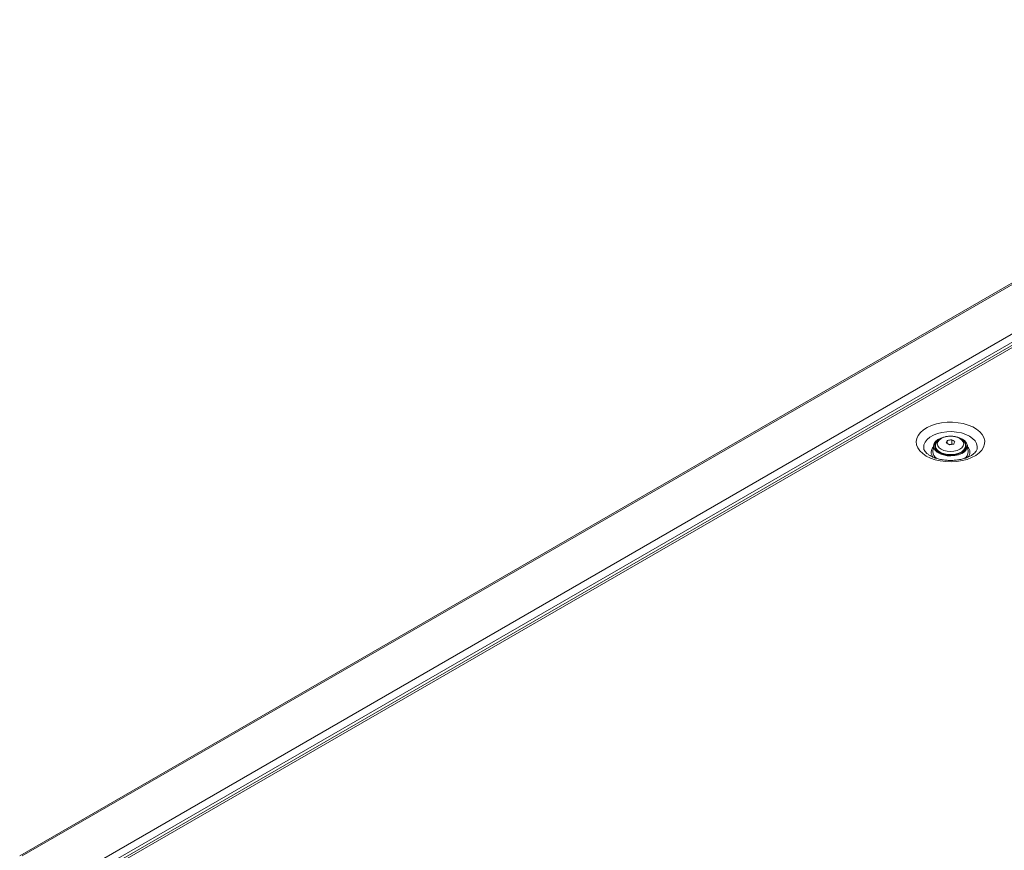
# Model space of a CAD drawing. Header units: millimetres. Extents: x 0 to 1118, y 0 to 864.
# Tile 159 of 235: x 758 to 856, y 402 to 485. Entities that reach past the tile are written whole.
import ezdxf

# ---------------------------------------------------------------- set-up
doc = ezdxf.new("R2010")
doc.units = ezdxf.units.MM

msp = doc.modelspace()

# ---------------------------------------------------------------- linework, layer by layer
at = {"color": 7, "linetype": 'Continuous', "lineweight": 15}
for p, q in [((758.238, 401.371), (902.612, 484.716)), ((907.594, 481.372), (763.473, 398.173)), ((850.718, 442.775), (850.718, 442.463)), ((851.151, 442.841), (851.151, 442.413)), ((849.35, 442.262), (849.288, 441.652)), ((849.5, 442.001), (849.535, 442.074)), ((849.535, 442.214), (849.535, 442.041)), ((851.151, 442.413), (850.875, 442.371)), ((851.192, 442.39), (851.151, 442.413)), ((852.535, 442.041), (852.535, 442.214)), ((852.782, 441.652), (852.719, 442.262))]:
    msp.add_line(p, q, dxfattribs=at)
at = {"color": 9, "linetype": 'Continuous', "lineweight": 0}
for p, q in [((758.488, 401.346), (902.862, 484.691)), ((762.761, 398.879), (907.135, 482.224)), ((763.115, 398.267), (907.489, 481.612)), ((907.919, 481.34), (763.798, 398.14))]:
    msp.add_line(p, q, dxfattribs=at)
at = {"color": 9, "linetype": 'Continuous', "lineweight": 0, "flags": 128}
for points in [[(848.619, 441.218), (848.263, 441.46), (847.978, 441.732), (847.773, 442.026), (847.652, 442.336), (847.619, 442.653), (847.674, 442.968), (847.817, 443.275), (848.042, 443.565), (848.345, 443.829), (848.718, 444.063), (849.151, 444.258), (849.633, 444.412), (850.151, 444.518), (850.691, 444.575), (851.241, 444.582), (851.786, 444.537), (852.31, 444.443), (852.802, 444.301), (853.248, 444.115), (853.637, 443.891), (853.959, 443.633), (854.204, 443.349), (854.368, 443.046), (854.445, 442.732), (854.434, 442.415), (854.335, 442.102), (854.15, 441.803), (853.885, 441.525), (853.546, 441.276), (853.142, 441.06), (852.683, 440.885), (852.182, 440.755), (851.651, 440.673), (851.104, 440.641), (850.555, 440.66), (850.018, 440.73), (849.508, 440.848), (849.038, 441.013), (848.619, 441.218)], [(848.375, 441.926), (848.361, 442.031), (848.384, 442.316), (848.497, 442.594), (848.696, 442.855), (848.975, 443.09), (849.325, 443.292), (849.732, 443.453), (850.184, 443.568), (850.665, 443.633), (851.158, 443.646), (851.648, 443.607), (852.116, 443.516), (852.548, 443.378), (852.928, 443.195), (853.243, 442.976), (853.484, 442.727), (853.641, 442.456), (853.709, 442.174), (853.696, 441.933)], [(851.967, 442.964), (851.694, 443.085), (851.376, 443.161), (851.035, 443.186), (850.694, 443.161), (850.376, 443.085), (850.103, 442.964), (849.894, 442.806), (849.762, 442.623), (849.717, 442.426), (849.762, 442.229), (849.894, 442.045), (850.103, 441.888), (850.376, 441.767), (850.694, 441.691), (851.035, 441.665), (851.376, 441.691), (851.694, 441.767), (851.967, 441.888), (852.176, 442.045), (852.308, 442.229), (852.353, 442.426), (852.308, 442.623), (852.176, 442.806), (851.967, 442.964)], [(852.535, 442.219), (852.499, 442.025), (852.371, 441.821), (852.16, 441.642), (851.878, 441.498), (851.543, 441.4), (851.176, 441.352), (850.8, 441.359), (850.439, 441.42), (850.116, 441.53), (849.85, 441.684), (849.658, 441.87), (849.553, 442.079), (849.535, 442.221)]]:
    msp.add_lwpolyline(points, dxfattribs=at)
at = {"color": 7, "linetype": 'Continuous', "lineweight": 15, "flags": 128}
for points in [[(852.228, 442.894), (852.471, 442.716), (852.637, 442.511), (852.716, 442.29), (852.705, 442.063), (852.603, 441.845), (852.417, 441.646), (852.157, 441.477), (851.836, 441.347), (851.472, 441.264), (851.084, 441.231), (850.694, 441.251), (850.322, 441.322), (849.988, 441.441), (849.711, 441.6), (849.505, 441.793), (849.382, 442.008), (849.348, 442.233), (849.405, 442.457), (849.55, 442.667), (849.774, 442.852), (850.067, 443.003), (850.177, 443.043)], [(849.66, 442.648), (849.599, 442.578), (849.486, 442.369), (849.463, 442.15), (849.531, 441.934), (849.687, 441.734), (849.921, 441.562), (850.22, 441.427), (850.566, 441.337), (850.94, 441.297), (851.319, 441.31), (851.681, 441.376), (852.006, 441.489), (852.275, 441.644), (852.471, 441.832), (852.584, 442.041), (852.607, 442.26), (852.539, 442.475), (852.383, 442.675), (852.339, 442.715)], [(851.759, 443.085), (851.921, 443.034), (852.228, 442.894)], [(849.535, 442.041), (849.536, 442.014), (849.559, 441.888)], [(852.511, 441.888), (852.528, 441.96), (852.535, 442.041)], [(852.535, 442.074), (852.539, 442.067), (852.57, 442.001)]]:
    msp.add_lwpolyline(points, dxfattribs=at)
at = {"color": 7, "linetype": 'Continuous', "lineweight": 15}
for centre, radius, start, end in [((854.522, 440.858), 4.259, 153.25101, 156.95206), ((851.636, 438.274), 4.593, 96.06411, 101.52197), ((849.483, 439.587), 3.657, 57.13942, 62.86596), ((848.935, 439.271), 3.657, 57.13942, 62.86596), ((851.836, 437.842), 4.593, 96.06411, 101.52197), ((855.27, 440.742), 4.259, 153.25101, 156.95206), ((850.074, 441.636), 0.787, 178.86941, 237.91605), ((851.987, 441.639), 0.795, 300.49851, 0.95733)]:
    msp.add_arc(centre, radius, start, end, dxfattribs=at)
at = {"color": 9, "linetype": 'Continuous', "lineweight": 0}
for centre, radius, start, end in [((849.859, 441.593), 0.75, 134.14698, 223.38313), ((852.23, 441.594), 0.735, 317.65311, 46.87071)]:
    msp.add_arc(centre, radius, start, end, dxfattribs=at)
at = {"color": 7, "linetype": 'Continuous', "lineweight": 15}
for points, knots in [([(850.741, 443.172), (850.684, 443.166), (850.512, 443.148), (850.247, 443.064), (849.965, 442.926), (849.746, 442.746), (849.605, 442.54), (849.536, 442.362), (849.543, 442.255), (849.545, 442.224)], [0, 0, 0, 0, 0.088899, 0.266389, 0.446466, 0.629823, 0.786842, 0.936359, 1, 1, 1, 1]), ([(852.039, 442.952), (851.99, 442.978), (851.852, 443.052), (851.589, 443.139), (851.255, 443.193), (850.964, 443.205), (850.796, 443.18), (850.741, 443.172)], [0, 0, 0, 0, 0.134842, 0.383204, 0.630657, 0.877448, 1, 1, 1, 1]), ([(852.526, 442.219), (852.525, 442.273), (852.524, 442.404), (852.432, 442.599), (852.275, 442.796), (852.121, 442.898), (852.039, 442.952)], [0, 0, 0, 0, 0.181848, 0.440154, 0.702961, 1, 1, 1, 1]), ([(848.994, 441.255), (848.946, 441.284), (848.809, 441.368), (848.629, 441.513), (848.482, 441.68), (848.402, 441.819), (848.387, 441.889), (848.38, 441.92)], [0, 0, 0, 0, 0.1201995, 0.3484167, 0.5762547, 0.8074369, 1, 1, 1, 1]), ([(853.692, 441.924), (853.692, 441.919), (853.69, 441.878), (853.649, 441.785), (853.549, 441.627), (853.375, 441.453), (853.128, 441.278), (852.821, 441.118), (852.46, 440.981), (852.053, 440.875), (851.614, 440.804), (851.155, 440.773), (850.691, 440.783), (850.238, 440.834), (849.81, 440.923), (849.422, 441.047), (849.157, 441.164), (849.027, 441.237), (848.994, 441.255)], [0, 0, 0, 0, 0.008976, 0.080268, 0.146119, 0.216385, 0.284316, 0.352062, 0.420297, 0.489269, 0.558898, 0.628985, 0.699289, 0.769539, 0.83942, 0.908688, 0.977133, 1, 1, 1, 1])]:
    msp.add_open_spline(points, degree=3, knots=knots, dxfattribs=at)

doc.saveas('drawing.dxf')
